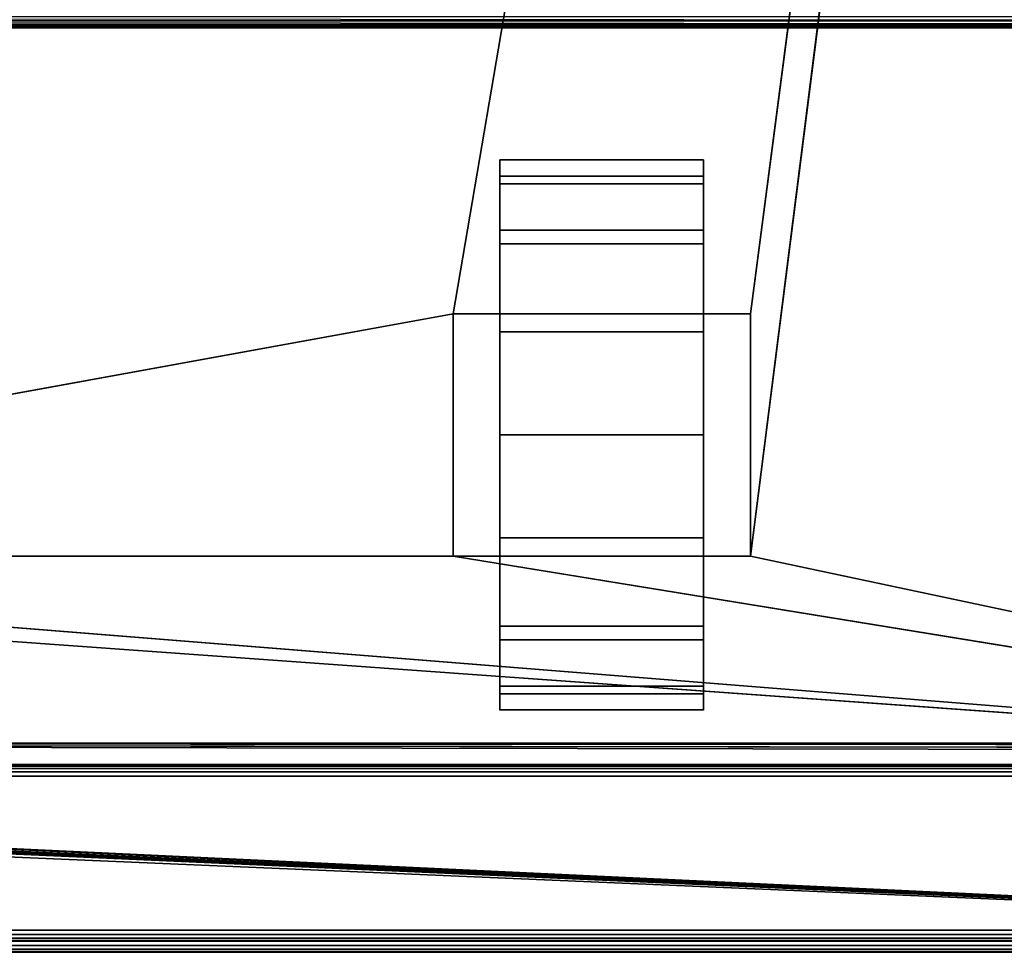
# Model space of a CAD drawing. Header units: millimetres. Extents: x -10 to 414, y -927 to 10.
# Tile 15 of 27: x 221 to 311, y -900 to -815. Entities that reach past the tile are written whole.
import ezdxf

# ---------------------------------------------------------------- set-up
doc = ezdxf.new("R2010")
doc.units = ezdxf.units.MM
doc.header["$MEASUREMENT"] = 0
for name, color, linetype, lineweight in [('0 Misc', 7, 'Continuous', 35), ('10 Raster Images', 7, 'Continuous', 35), ('5 Hatches', 7, 'Continuous', 35)]:
    doc.layers.add(name, color=color, linetype=linetype, lineweight=lineweight)

msp = doc.modelspace()

# ---------------------------------------------------------------- linework, layer by layer
at = {"layer": '0 Misc', "color": 160, "linetype": 'Continuous', "lineweight": 25}
for p, q in [((260.5, -842, 70), (377, -159, 70)), ((287.5, -842, 70), (377, -159, 70)), ((287.5, -864, 70), (377, -159, 70)), ((383, -816, 13), (17, -816, 13)), ((17, -816, 33.5), (383, -816, 33.5)), ((264.75, -832.775, 10.305), (264.75, -829.224, 32.725)), ((264.75, -829.224, 17.275), (264.75, -829.224, 32.725)), ((283.25, -832.775, 39.695), (283.25, -829.224, 17.275)), ((283.25, -829.224, 32.725), (283.25, -829.224, 17.275)), ((264.75, -838.305, 4.775), (264.75, -832.775, 39.695)), ((264.75, -832.775, 10.305), (264.75, -832.775, 39.695)), ((283.25, -838.305, 45.225), (283.25, -832.775, 10.305)), ((283.25, -832.775, 39.695), (283.25, -832.775, 10.305)), ((264.75, -842, 25), (264.75, -838.305, 45.225)), ((264.75, -838.305, 4.775), (264.75, -842, 25)), ((264.75, -838.305, 4.775), (264.75, -838.305, 45.225)), ((283.25, -842, 25), (283.25, -838.305, 4.775)), ((283.25, -842, 47.45), (283.25, -838.305, 4.775)), ((283.25, -838.305, 45.225), (283.25, -838.305, 4.775)), ((139.5, -864, 70), (260.5, -842, 70)), ((260.5, -842, 70), (260.5, -864, 70)), ((287.5, -842, 70), (260.5, -842, 70)), ((260.5, -842, 25), (260.5, -842, 70)), ((260.5, -842, 25), (264.75, -842, 25)), ((260.5, -864, 25), (260.5, -842, 25)), ((264.75, -842, 25), (260.5, -842, 70)), ((264.75, -842, 47.45), (260.5, -842, 70)), ((283.25, -842, 47.45), (260.5, -842, 70)), ((283.25, -842, 47.45), (264.75, -842, 47.45)), ((264.75, -842, 47.45), (264.75, -842, 25)), ((264.75, -842, 25), (264.75, -864, 25)), ((264.75, -860.725, 1.224), (264.75, -842, 25)), ((264.75, -853), (264.75, -842, 25)), ((264.75, -845.275, 1.224), (264.75, -842, 25)), ((283.25, -842, 25), (283.25, -842, 47.45)), ((283.25, -864, 25), (283.25, -842, 25)), ((283.25, -842, 25), (287.5, -842, 25)), ((283.25, -842, 25), (283.25, -860.725, 1.224)), ((283.25, -842, 25), (283.25, -853)), ((283.25, -842, 25), (283.25, -845.275, 1.224)), ((287.5, -842, 25), (283.25, -842, 47.45)), ((287.5, -842, 70), (283.25, -842, 47.45)), ((287.5, -864, 70), (287.5, -842, 70)), ((287.5, -842, 70), (287.5, -842, 25)), ((287.5, -842, 25), (287.5, -864, 25)), ((264.75, -860.725, 1.224), (264.75, -864, 25)), ((283.25, -867.695, 45.225), (283.25, -860.725, 1.224)), ((283.25, -864, 25), (283.25, -860.725, 1.224)), ((377, -883, 70), (112.5, -864, 70)), ((377, -883, 70), (139.5, -864, 70)), ((260.5, -864, 70), (139.5, -864, 70)), ((260.5, -864, 70), (287.5, -864, 70)), ((260.5, -864, 70), (260.5, -864, 25)), ((260.5, -864, 25), (264.75, -864, 25)), ((377, -883, 70), (260.5, -864, 70)), ((260.5, -864, 25), (264.75, -864, 47.45)), ((260.5, -864, 70), (264.75, -864, 47.45)), ((264.75, -864, 47.45), (283.25, -864, 47.45)), ((264.75, -864, 25), (264.75, -864, 47.45)), ((264.75, -867.695, 4.775), (264.75, -864, 47.45)), ((264.75, -867.695, 4.775), (264.75, -864, 25)), ((264.75, -864, 47.45), (287.5, -864, 70)), ((283.25, -864, 47.45), (283.25, -864, 25)), ((283.25, -864, 25), (287.5, -864, 25)), ((283.25, -867.695, 45.225), (283.25, -864, 25)), ((283.25, -864, 25), (287.5, -864, 70)), ((283.25, -864, 47.45), (287.5, -864, 70)), ((287.5, -864, 25), (287.5, -864, 70)), ((377, -883, 70), (287.5, -864, 70)), ((264.75, -873.225, 10.305), (264.75, -867.695, 45.225)), ((264.75, -867.695, 4.775), (264.75, -867.695, 45.225)), ((283.25, -873.225, 39.695), (283.25, -867.695, 4.775)), ((283.25, -867.695, 45.225), (283.25, -867.695, 4.775)), ((264.75, -876.776, 17.275), (264.75, -873.225, 39.695)), ((264.75, -873.225, 10.305), (264.75, -873.225, 39.695)), ((283.25, -876.776, 32.725), (283.25, -873.225, 10.305)), ((283.25, -873.225, 39.695), (283.25, -873.225, 10.305)), ((264.75, -876.776, 17.275), (264.75, -876.776, 32.725)), ((283.25, -876.776, 32.725), (283.25, -876.776, 17.275)), ((399, -899, 698), (16.707, -881.707, 698)), ((399, -899, 698), (16.891, -881.454, 698)), ((399, -899, 698), (16.988, -881.156, 698)), ((17, -881, 698), (383, -881, 698)), ((399, -899, 698), (17, -881, 698)), ((383.293, -881.707, 698), (17, -881, 698)), ((383.109, -881.454, 698), (17, -881, 698)), ((383.012, -881.156, 698), (17, -881, 698)), ((399, -899, 698), (2, -882, 698)), ((399, -899, 698), (16, -882, 698)), ((399, -899, 698), (16.156, -881.988, 698)), ((399, -899, 698), (16.454, -881.891, 698)), ((4, -883, 13.5), (396, -883, 13.5)), ((396, -883, 694), (4, -883, 694)), ((359.5, -883, 451), (4, -883, 694)), ((360.3, -882.9, 93), (23, -883, 93)), ((377, -883, 93), (23, -883, 93)), ((23, -883, 70), (377, -883, 70)), ((396, -883, 13.5), (23, -883, 70)), ((359.5, -883, 428), (23, -883, 93)), ((359.5, -883, 451), (40.5, -883, 451)), ((40.5, -883, 428), (359.5, -883, 428)), ((396, -884, 12.5), (4, -884, 12.5)), ((4, -884, 695), (396, -884, 695)), ((4, -898, 12.5), (396, -898, 12.5)), ((396, -898, 695), (4, -898, 695)), ((1, -899, 698), (399, -899, 698)), ((399, -899, 720), (1, -899, 720)), ((396, -899, 13.5), (4, -899, 13.5)), ((4, -899, 694), (396, -899, 694)), ((195, -899, 579), (396, -899, 694)), ((200, -899, 259), (396, -899, 694)), ((200, -899, 677.5), (396, -899, 694)), ((201.359, -899, 258.785), (396, -899, 694)), ((202.585, -899, 258.16), (396, -899, 694)), ((202.585, -899, 571.84), (396, -899, 694)), ((203.399, -899, 656.038), (396, -899, 694)), ((203.399, -899, 676.962), (396, -899, 694)), ((203.558, -899, 257.187), (396, -899, 694)), ((203.558, -899, 572.813), (396, -899, 694)), ((203.951, -899, 256.534), (396, -899, 694)), ((203.951, -899, 573.466), (396, -899, 694)), ((204.283, -899, 255.779), (396, -899, 694)), ((204.495, -899, 574.81), (396, -899, 694)), ((204.554, -899, 255), (396, -899, 13.5)), ((204.554, -899, 255), (396, -899, 694)), ((205, -899, 578), (396, -899, 694)), ((205, -899, 579), (396, -899, 694)), ((206.466, -899, 657.601), (396, -899, 694)), ((206.466, -899, 675.399), (396, -899, 694)), ((208.899, -899, 660.034), (396, -899, 694)), ((208.899, -899, 672.966), (396, -899, 694)), ((210.462, -899, 663.101), (396, -899, 694)), ((210.462, -899, 669.899), (396, -899, 694)), ((211, -899, 666.5), (396, -899, 694)), ((1, -900, 719), (399, -900, 719)), ((399, -900, 699), (1, -900, 699))]:
    msp.add_line(p, q, dxfattribs=at).dxf.unprotected_set("ltscale", 0)
at = {"layer": '0 Misc', "color": 160, "linetype": 'Continuous', "lineweight": 25, "extrusion": (1, 0, 0)}
msp.add_arc((-853, 25, 264.75), 25, 116.10388, 63.89612, dxfattribs=at).dxf.unprotected_set("ltscale", 0)
at = {"layer": '0 Misc', "color": 160, "linetype": 'Continuous', "lineweight": 25, "extrusion": (-1, 0, 0)}
msp.add_arc((853, 25, -283.25), 25, 116.10388, 63.89612, dxfattribs=at).dxf.unprotected_set("ltscale", 0)
at = {"layer": '0 Misc', "color": 7, "lineweight": 25}
for points in [[(383, -17, 698), (17, -881, 698), (17, -17, 698)], [(17, -881, 698), (383, -17, 698), (383, -881, 698)], [(23, -883, 93), (360.3, -882.9, 93), (23, -159, 93)], [(23, -159, 93), (360.3, -882.9, 93), (360.3, -159.1, 93)], [(377, -159, 70), (23, -883, 70), (23, -159, 70)], [(23, -883, 70), (377, -159, 70), (112.5, -842, 70)], [(112.5, -842, 70), (377, -159, 70), (139.5, -842, 70)], [(139.5, -842, 70), (377, -159, 70), (139.5, -864, 70)], [(139.5, -864, 70), (377, -159, 70), (260.5, -842, 70)], [(260.5, -842, 70), (377, -159, 70), (287.5, -842, 70)], [(287.5, -842, 70), (377, -159, 70), (287.5, -864, 70)], [(377, -883, 70), (287.5, -864, 70), (377, -159, 70)], [(264.75, -829.224, 17.275), (264.75, -829.224, 32.725), (264.75, -828, 25)], [(283.25, -829.224, 32.725), (283.25, -829.224, 17.275), (283.25, -828, 25)], [(264.75, -832.775, 10.305), (264.75, -832.775, 39.695), (264.75, -829.224, 32.725)], [(264.75, -832.775, 10.305), (264.75, -829.224, 32.725), (264.75, -829.224, 17.275)], [(283.25, -832.775, 39.695), (283.25, -832.775, 10.305), (283.25, -829.224, 17.275)], [(283.25, -832.775, 39.695), (283.25, -829.224, 17.275), (283.25, -829.224, 32.725)], [(264.75, -838.305, 4.775), (264.75, -838.305, 45.225), (264.75, -832.775, 39.695)], [(264.75, -838.305, 4.775), (264.75, -832.775, 39.695), (264.75, -832.775, 10.305)], [(283.25, -838.305, 45.225), (283.25, -838.305, 4.775), (283.25, -832.775, 10.305)], [(283.25, -838.305, 45.225), (283.25, -832.775, 10.305), (283.25, -832.775, 39.695)], [(264.75, -838.305, 45.225), (264.75, -842, 25), (264.75, -842, 47.45)], [(264.75, -845.275, 1.224), (264.75, -842, 25), (264.75, -838.305, 4.775)], [(264.75, -838.305, 4.775), (264.75, -842, 25), (264.75, -838.305, 45.225)], [(283.25, -842, 25), (283.25, -845.275, 1.224), (283.25, -838.305, 4.775)], [(283.25, -842, 25), (283.25, -838.305, 4.775), (283.25, -842, 47.45)], [(283.25, -842, 47.45), (283.25, -838.305, 4.775), (283.25, -838.305, 45.225)], [(260.5, -864, 70), (139.5, -864, 70), (260.5, -842, 70)], [(260.5, -842, 70), (264.75, -842, 25), (260.5, -842, 25)], [(264.75, -842, 25), (260.5, -842, 70), (264.75, -842, 47.45)], [(264.75, -842, 47.45), (260.5, -842, 70), (283.25, -842, 47.45)], [(287.5, -842, 70), (283.25, -842, 47.45), (260.5, -842, 70)], [(264.75, -860.725, 1.224), (264.75, -864, 25), (264.75, -842, 25)], [(264.75, -860.725, 1.224), (264.75, -842, 25), (264.75, -853)], [(264.75, -853), (264.75, -842, 25), (264.75, -845.275, 1.224)], [(283.25, -864, 25), (283.25, -860.725, 1.224), (283.25, -842, 25)], [(283.25, -842, 25), (283.25, -860.725, 1.224), (283.25, -853)], [(283.25, -842, 25), (283.25, -853), (283.25, -845.275, 1.224)], [(283.25, -842, 47.45), (287.5, -842, 25), (283.25, -842, 25)], [(287.5, -842, 25), (283.25, -842, 47.45), (287.5, -842, 70)], [(264.75, -867.695, 4.775), (264.75, -864, 25), (264.75, -860.725, 1.224)], [(283.25, -867.695, 45.225), (283.25, -867.695, 4.775), (283.25, -860.725, 1.224)], [(283.25, -867.695, 45.225), (283.25, -860.725, 1.224), (283.25, -864, 25)], [(23, -883, 70), (112.5, -864, 70), (377, -883, 70)], [(377, -883, 70), (112.5, -864, 70), (139.5, -864, 70)], [(377, -883, 70), (139.5, -864, 70), (260.5, -864, 70)], [(377, -883, 70), (260.5, -864, 70), (287.5, -864, 70)], [(264.75, -864, 47.45), (260.5, -864, 25), (264.75, -864, 25)], [(260.5, -864, 25), (264.75, -864, 47.45), (260.5, -864, 70)], [(260.5, -864, 70), (264.75, -864, 47.45), (287.5, -864, 70)], [(264.75, -867.695, 4.775), (264.75, -867.695, 45.225), (264.75, -864, 47.45)], [(264.75, -867.695, 4.775), (264.75, -864, 47.45), (264.75, -864, 25)], [(283.25, -864, 47.45), (287.5, -864, 70), (264.75, -864, 47.45)], [(283.25, -867.695, 45.225), (283.25, -864, 25), (283.25, -864, 47.45)], [(287.5, -864, 70), (283.25, -864, 25), (287.5, -864, 25)], [(283.25, -864, 25), (287.5, -864, 70), (283.25, -864, 47.45)], [(264.75, -873.225, 10.305), (264.75, -873.225, 39.695), (264.75, -867.695, 45.225)], [(264.75, -873.225, 10.305), (264.75, -867.695, 45.225), (264.75, -867.695, 4.775)], [(283.25, -873.225, 39.695), (283.25, -873.225, 10.305), (283.25, -867.695, 4.775)], [(283.25, -873.225, 39.695), (283.25, -867.695, 4.775), (283.25, -867.695, 45.225)], [(264.75, -876.776, 17.275), (264.75, -876.776, 32.725), (264.75, -873.225, 39.695)], [(264.75, -876.776, 17.275), (264.75, -873.225, 39.695), (264.75, -873.225, 10.305)], [(283.25, -876.776, 32.725), (283.25, -876.776, 17.275), (283.25, -873.225, 10.305)], [(283.25, -876.776, 32.725), (283.25, -873.225, 10.305), (283.25, -873.225, 39.695)], [(264.75, -876.776, 32.725), (264.75, -876.776, 17.275), (264.75, -878, 25)], [(283.25, -876.776, 17.275), (283.25, -876.776, 32.725), (283.25, -878, 25)], [(399, -899, 698), (16.454, -881.891, 698), (16.707, -881.707, 698)], [(399, -899, 698), (16.707, -881.707, 698), (16.891, -881.454, 698)], [(399, -899, 698), (16.891, -881.454, 698), (16.988, -881.156, 698)], [(399, -899, 698), (16.988, -881.156, 698), (17, -881, 698)], [(399, -899, 698), (17, -881, 698), (383.293, -881.707, 698)], [(383.293, -881.707, 698), (17, -881, 698), (383.109, -881.454, 698)], [(383.109, -881.454, 698), (17, -881, 698), (383.012, -881.156, 698)], [(383.012, -881.156, 698), (17, -881, 698), (383, -881, 698)], [(1, -899, 698), (2, -882, 698), (399, -899, 698)], [(399, -899, 698), (2, -882, 698), (16, -882, 698)], [(399, -899, 698), (16, -882, 698), (16.156, -881.988, 698)], [(399, -899, 698), (16.156, -881.988, 698), (16.454, -881.891, 698)], [(4, -883, 13.5), (23, -883, 70), (396, -883, 13.5)], [(40.5, -883, 451), (4, -883, 694), (359.5, -883, 451)], [(396, -883, 694), (359.5, -883, 451), (4, -883, 694)], [(360.3, -882.9, 93), (23, -883, 93), (377, -883, 93)], [(377, -883, 70), (396, -883, 13.5), (23, -883, 70)], [(359.5, -883, 428), (377, -883, 93), (23, -883, 93)], [(359.5, -883, 428), (23, -883, 93), (40.5, -883, 428)]]:
    msp.add_3dface(points, dxfattribs=at)
for points, invisible_edges in [([(359.5, -883, 451), (40.5, -159, 451), (40.5, -883, 451)], 1), ([(359.5, -883, 451), (359.5, -159, 451), (40.5, -159, 451)], 12), ([(40.5, -883, 428), (359.5, -159, 428), (359.5, -883, 428)], 1), ([(40.5, -883, 428), (40.5, -159, 428), (359.5, -159, 428)], 12), ([(16, -815, 12), (383.617, -815.383, 12.076), (16.383, -815.383, 12.076)], 1), ([(16, -815, 12), (384, -815, 12), (383.617, -815.383, 12.076)], 1), ([(383.293, -815.707, 12.293), (16.383, -815.383, 12.076), (383.617, -815.383, 12.076)], 2), ([(383.293, -815.707, 12.293), (16.707, -815.707, 12.293), (16.383, -815.383, 12.076)], 12), ([(383, -815, 34.5), (17, -815.383, 34.424), (383, -815.383, 34.424)], 1), ([(383, -815, 34.5), (17, -815, 34.5), (17, -815.383, 34.424)], 12), ([(17, -815.707, 34.207), (383, -815.383, 34.424), (17, -815.383, 34.424)], 1), ([(17, -815.707, 34.207), (383, -815.707, 34.207), (383, -815.383, 34.424)], 12), ([(383.169, -815.831, 12.444), (16.707, -815.707, 12.293), (383.293, -815.707, 12.293)], 2), ([(383.169, -815.831, 12.444), (16.831, -815.831, 12.444), (16.707, -815.707, 12.293)], 12), ([(383.076, -815.924, 12.617), (16.831, -815.831, 12.444), (383.169, -815.831, 12.444)], 2), ([(383.076, -815.924, 12.617), (16.924, -815.924, 12.617), (16.831, -815.831, 12.444)], 12), ([(383.019, -815.981, 12.805), (16.924, -815.924, 12.617), (383.076, -815.924, 12.617)], 2), ([(383.019, -815.981, 12.805), (16.981, -815.981, 12.805), (16.924, -815.924, 12.617)], 12), ([(383, -816, 13), (16.981, -815.981, 12.805), (383.019, -815.981, 12.805)], 2), ([(383, -816, 13), (17, -816, 13), (16.981, -815.981, 12.805)], 12), ([(17, -815.924, 33.883), (383, -815.707, 34.207), (17, -815.707, 34.207)], 1), ([(17, -815.924, 33.883), (383, -815.924, 33.883), (383, -815.707, 34.207)], 12), ([(17, -816, 33.5), (383, -815.924, 33.883), (17, -815.924, 33.883)], 1), ([(17, -816, 33.5), (383, -816, 33.5), (383, -815.924, 33.883)], 12), ([(17, -816, 33.5), (383, -816, 13), (383, -816, 33.5)], 1), ([(17, -816, 33.5), (17, -816, 13), (383, -816, 13)], 12), ([(283.25, -829.497, 33.52), (264.75, -828.016, 24.102), (264.75, -829.497, 33.52)], 1), ([(283.25, -829.497, 33.52), (283.25, -828.016, 24.102), (264.75, -828.016, 24.102)], 12), ([(283.25, -828.016, 24.102), (264.75, -830.169, 14.814), (264.75, -828.016, 24.102)], 1), ([(283.25, -828.016, 24.102), (283.25, -830.169, 14.814), (264.75, -830.169, 14.814)], 12), ([(283.25, -834.395, 41.699), (264.75, -829.497, 33.52), (264.75, -834.395, 41.699)], 1), ([(283.25, -834.395, 41.699), (283.25, -829.497, 33.52), (264.75, -829.497, 33.52)], 12), ([(283.25, -830.169, 14.814), (264.75, -835.643, 7.008), (264.75, -830.169, 14.814)], 1), ([(283.25, -830.169, 14.814), (283.25, -835.643, 7.008), (264.75, -835.643, 7.008)], 12), ([(283.25, -842, 47.45), (264.75, -834.395, 41.699), (264.75, -842, 47.45)], 1), ([(283.25, -842, 47.45), (283.25, -834.395, 41.699), (264.75, -834.395, 41.699)], 12), ([(283.25, -835.643, 7.008), (264.75, -843.641, 1.818), (264.75, -835.643, 7.008)], 1), ([(283.25, -835.643, 7.008), (283.25, -843.641, 1.818), (264.75, -843.641, 1.818)], 12), ([(260.5, -842, 70), (260.5, -864, 25), (260.5, -864, 70)], 1), ([(260.5, -842, 70), (260.5, -842, 25), (260.5, -864, 25)], 12), ([(264.75, -864, 25), (260.5, -842, 25), (264.75, -842, 25)], 1), ([(264.75, -864, 25), (260.5, -864, 25), (260.5, -842, 25)], 12), ([(283.25, -842, 25), (287.5, -864, 25), (283.25, -864, 25)], 1), ([(283.25, -842, 25), (287.5, -842, 25), (287.5, -864, 25)], 12), ([(287.5, -864, 70), (287.5, -842, 25), (287.5, -842, 70)], 1), ([(287.5, -864, 70), (287.5, -864, 25), (287.5, -842, 25)], 12), ([(264.75, -843.641, 1.818), (283.25, -853), (264.75, -853)], 1), ([(264.75, -843.641, 1.818), (283.25, -843.641, 1.818), (283.25, -853)], 12), ([(264.75, -853), (283.25, -862.359, 1.818), (264.75, -862.359, 1.818)], 1), ([(264.75, -853), (283.25, -853), (283.25, -862.359, 1.818)], 12), ([(283.25, -862.359, 1.818), (264.75, -870.357, 7.008), (264.75, -862.359, 1.818)], 1), ([(283.25, -862.359, 1.818), (283.25, -870.357, 7.008), (264.75, -870.357, 7.008)], 12), ([(283.25, -871.605, 41.699), (264.75, -864, 47.45), (264.75, -871.605, 41.699)], 1), ([(283.25, -871.605, 41.699), (283.25, -864, 47.45), (264.75, -864, 47.45)], 12), ([(283.25, -870.357, 7.008), (264.75, -875.831, 14.814), (264.75, -870.357, 7.008)], 1), ([(283.25, -870.357, 7.008), (283.25, -875.831, 14.814), (264.75, -875.831, 14.814)], 12), ([(283.25, -876.503, 33.52), (264.75, -871.605, 41.699), (264.75, -876.503, 33.52)], 1), ([(283.25, -876.503, 33.52), (283.25, -871.605, 41.699), (264.75, -871.605, 41.699)], 12), ([(283.25, -875.831, 14.814), (264.75, -877.984, 24.102), (264.75, -875.831, 14.814)], 1), ([(283.25, -875.831, 14.814), (283.25, -877.984, 24.102), (264.75, -877.984, 24.102)], 12), ([(264.75, -877.984, 24.102), (283.25, -876.503, 33.52), (264.75, -876.503, 33.52)], 1), ([(264.75, -877.984, 24.102), (283.25, -877.984, 24.102), (283.25, -876.503, 33.52)], 12), ([(396, -883, 694), (4, -883.076, 694.383), (396, -883.076, 694.383)], 1), ([(396, -883, 694), (4, -883, 694), (4, -883.076, 694.383)], 12), ([(4, -883, 13.5), (396, -883.076, 13.117), (4, -883.076, 13.117)], 1), ([(4, -883, 13.5), (396, -883, 13.5), (396, -883.076, 13.117)], 12), ([(4, -883.293, 694.707), (396, -883.076, 694.383), (4, -883.076, 694.383)], 1), ([(4, -883.293, 694.707), (396, -883.293, 694.707), (396, -883.076, 694.383)], 12), ([(396, -883.293, 12.793), (4, -883.076, 13.117), (396, -883.076, 13.117)], 1), ([(396, -883.293, 12.793), (4, -883.293, 12.793), (4, -883.076, 13.117)], 12), ([(4, -883.617, 694.924), (396, -883.293, 694.707), (4, -883.293, 694.707)], 1), ([(4, -883.617, 694.924), (396, -883.617, 694.924), (396, -883.293, 694.707)], 12), ([(396, -883.617, 12.576), (4, -883.293, 12.793), (396, -883.293, 12.793)], 1), ([(396, -883.617, 12.576), (4, -883.617, 12.576), (4, -883.293, 12.793)], 12), ([(4, -884, 695), (396, -883.617, 694.924), (4, -883.617, 694.924)], 1), ([(4, -884, 695), (396, -884, 695), (396, -883.617, 694.924)], 12), ([(396, -884, 12.5), (4, -883.617, 12.576), (396, -883.617, 12.576)], 1), ([(396, -884, 12.5), (4, -884, 12.5), (4, -883.617, 12.576)], 12), ([(1, -899, 698), (399, -899.383, 698.076), (1, -899.383, 698.076)], 1), ([(1, -899, 698), (399, -899, 698), (399, -899.383, 698.076)], 12), ([(399, -899, 720), (1, -899.383, 719.924), (399, -899.383, 719.924)], 1), ([(399, -899, 720), (1, -899, 720), (1, -899.383, 719.924)], 12), ([(399, -899.707, 698.293), (1, -899.383, 698.076), (399, -899.383, 698.076)], 1), ([(399, -899.707, 698.293), (1, -899.707, 698.293), (1, -899.383, 698.076)], 12), ([(399, -899.383, 719.924), (1, -899.707, 719.707), (399, -899.707, 719.707)], 1), ([(399, -899.383, 719.924), (1, -899.383, 719.924), (1, -899.707, 719.707)], 12), ([(399, -899.924, 698.617), (1, -899.707, 698.293), (399, -899.707, 698.293)], 1), ([(399, -899.924, 698.617), (1, -899.924, 698.617), (1, -899.707, 698.293)], 12), ([(399, -899.707, 719.707), (1, -899.924, 719.383), (399, -899.924, 719.383)], 1), ([(399, -899.707, 719.707), (1, -899.707, 719.707), (1, -899.924, 719.383)], 12), ([(399, -900, 699), (1, -899.924, 698.617), (399, -899.924, 698.617)], 1), ([(399, -900, 699), (1, -900, 699), (1, -899.924, 698.617)], 12), ([(1, -900, 719), (399, -899.924, 719.383), (1, -899.924, 719.383)], 1), ([(1, -900, 719), (399, -900, 719), (399, -899.924, 719.383)], 12), ([(1, -900, 719), (399, -900, 699), (399, -900, 719)], 1), ([(1, -900, 719), (1, -900, 699), (399, -900, 699)], 12)]:
    msp.add_3dface(points, dxfattribs=dict(at, invisible_edges=invisible_edges))
at = {"layer": '0 Misc', "color": 5, "lineweight": 25}
for points, invisible_edges in [([(4, -898, 12.5), (396, -884, 12.5), (396, -898, 12.5)], 1), ([(4, -898, 12.5), (4, -884, 12.5), (396, -884, 12.5)], 12), ([(396, -898, 695), (4, -884, 695), (4, -898, 695)], 1), ([(396, -898, 695), (396, -884, 695), (4, -884, 695)], 12), ([(396, -898, 695), (4, -898.383, 694.924), (396, -898.383, 694.924)], 1), ([(396, -898, 695), (4, -898, 695), (4, -898.383, 694.924)], 12), ([(4, -898, 12.5), (396, -898.383, 12.576), (4, -898.383, 12.576)], 1), ([(4, -898, 12.5), (396, -898, 12.5), (396, -898.383, 12.576)], 12), ([(4, -898.707, 694.707), (396, -898.383, 694.924), (4, -898.383, 694.924)], 1), ([(4, -898.707, 694.707), (396, -898.707, 694.707), (396, -898.383, 694.924)], 12), ([(396, -898.707, 12.793), (4, -898.383, 12.576), (396, -898.383, 12.576)], 1), ([(396, -898.707, 12.793), (4, -898.707, 12.793), (4, -898.383, 12.576)], 12), ([(4, -898.924, 694.383), (396, -898.707, 694.707), (4, -898.707, 694.707)], 1), ([(4, -898.924, 694.383), (396, -898.924, 694.383), (396, -898.707, 694.707)], 12), ([(396, -898.924, 13.117), (4, -898.707, 12.793), (396, -898.707, 12.793)], 1), ([(396, -898.924, 13.117), (4, -898.924, 13.117), (4, -898.707, 12.793)], 12), ([(4, -899, 694), (396, -898.924, 694.383), (4, -898.924, 694.383)], 1), ([(4, -899, 694), (396, -899, 694), (396, -898.924, 694.383)], 12), ([(396, -899, 13.5), (4, -898.924, 13.117), (396, -898.924, 13.117)], 1), ([(396, -899, 13.5), (4, -899, 13.5), (4, -898.924, 13.117)], 12)]:
    msp.add_3dface(points, dxfattribs=dict(at, invisible_edges=invisible_edges))
for points in [[(396, -899, 13.5), (204.554, -899, 255), (4, -899, 13.5)], [(4, -899, 694), (200, -899, 677.5), (396, -899, 694)], [(205, -899, 579), (396, -899, 694), (195, -899, 579)], [(195, -899, 579), (396, -899, 694), (203.399, -899, 656.038)], [(201.359, -899, 258.785), (396, -899, 694), (200, -899, 259)], [(200, -899, 259), (396, -899, 694), (202.585, -899, 571.84)], [(203.399, -899, 676.962), (396, -899, 694), (200, -899, 677.5)], [(202.585, -899, 258.16), (396, -899, 694), (201.359, -899, 258.785)], [(203.558, -899, 257.187), (396, -899, 694), (202.585, -899, 258.16)], [(202.585, -899, 571.84), (396, -899, 694), (203.558, -899, 572.813)], [(203.399, -899, 656.038), (396, -899, 694), (206.466, -899, 657.601)], [(206.466, -899, 675.399), (396, -899, 694), (203.399, -899, 676.962)], [(203.951, -899, 256.534), (396, -899, 694), (203.558, -899, 257.187)], [(203.558, -899, 572.813), (396, -899, 694), (203.951, -899, 573.466)], [(204.283, -899, 255.779), (396, -899, 694), (203.951, -899, 256.534)], [(203.951, -899, 573.466), (396, -899, 694), (204.495, -899, 574.81)], [(204.554, -899, 255), (396, -899, 694), (204.283, -899, 255.779)], [(204.495, -899, 574.81), (396, -899, 694), (205, -899, 578)], [(204.554, -899, 255), (396, -899, 13.5), (396, -899, 694)], [(205, -899, 578), (396, -899, 694), (205, -899, 579)], [(206.466, -899, 657.601), (396, -899, 694), (208.899, -899, 660.034)], [(208.899, -899, 672.966), (396, -899, 694), (206.466, -899, 675.399)], [(208.899, -899, 660.034), (396, -899, 694), (210.462, -899, 663.101)], [(210.462, -899, 669.899), (396, -899, 694), (208.899, -899, 672.966)], [(210.462, -899, 663.101), (396, -899, 694), (211, -899, 666.5)], [(211, -899, 666.5), (396, -899, 694), (210.462, -899, 669.899)]]:
    msp.add_3dface(points, dxfattribs=at)
at = {"layer": '10 Raster Images', "color": 160, "linetype": 'Continuous', "lineweight": 25}
for p, q in [((264.75, -829.224, 17.275), (264.75, -828, 25)), ((264.75, -828, 25), (264.75, -829.224, 32.725)), ((283.25, -829.224, 32.725), (283.25, -828, 25)), ((283.25, -828, 25), (283.25, -829.224, 17.275)), ((264.75, -829.224, 32.725), (264.75, -832.775, 39.695)), ((264.75, -832.775, 10.305), (264.75, -829.224, 17.275)), ((283.25, -829.224, 17.275), (283.25, -832.775, 10.305)), ((283.25, -832.775, 39.695), (283.25, -829.224, 32.725)), ((264.75, -832.775, 39.695), (264.75, -838.305, 45.225)), ((264.75, -838.305, 4.775), (264.75, -832.775, 10.305)), ((283.25, -832.775, 10.305), (283.25, -838.305, 4.775)), ((283.25, -838.305, 45.225), (283.25, -832.775, 39.695)), ((264.75, -838.305, 45.225), (264.75, -842, 47.45)), ((264.75, -845.275, 1.224), (264.75, -838.305, 4.775)), ((283.25, -838.305, 4.775), (283.25, -845.275, 1.224)), ((283.25, -842, 47.45), (283.25, -838.305, 45.225)), ((260.5, -842, 70), (287.5, -842, 70)), ((260.5, -864, 70), (260.5, -842, 70)), ((260.5, -842, 70), (260.5, -842, 25)), ((260.5, -842, 25), (264.75, -842, 25)), ((287.5, -842, 70), (260.5, -842, 70)), ((264.75, -842, 47.45), (264.75, -842, 25)), ((264.75, -842, 25), (264.75, -864, 25)), ((264.75, -842, 25), (264.75, -842, 47.45)), ((264.75, -842, 47.45), (283.25, -842, 47.45)), ((283.25, -864, 25), (283.25, -842, 25)), ((283.25, -842, 25), (283.25, -842, 47.45)), ((283.25, -842, 47.45), (283.25, -842, 25)), ((283.25, -842, 25), (287.5, -842, 25)), ((287.5, -842, 70), (287.5, -864, 70)), ((287.5, -842, 25), (287.5, -842, 70)), ((264.75, -853), (264.75, -845.275, 1.224)), ((283.25, -845.275, 1.224), (283.25, -853)), ((264.75, -860.725, 1.224), (264.75, -853)), ((283.25, -853), (283.25, -860.725, 1.224)), ((264.75, -867.695, 4.775), (264.75, -860.725, 1.224)), ((283.25, -860.725, 1.224), (283.25, -867.695, 4.775)), ((287.5, -864, 70), (260.5, -864, 70)), ((264.75, -864, 25), (260.5, -864, 25)), ((260.5, -864, 25), (260.5, -864, 70)), ((260.5, -864, 70), (287.5, -864, 70)), ((264.75, -864, 47.45), (264.75, -867.695, 45.225)), ((264.75, -864, 25), (264.75, -864, 47.45)), ((283.25, -864, 47.45), (264.75, -864, 47.45)), ((264.75, -864, 47.45), (264.75, -864, 25)), ((283.25, -867.695, 45.225), (283.25, -864, 47.45)), ((283.25, -864, 47.45), (283.25, -864, 25)), ((287.5, -864, 25), (283.25, -864, 25)), ((283.25, -864, 25), (283.25, -864, 47.45)), ((287.5, -864, 70), (287.5, -864, 25)), ((264.75, -867.695, 45.225), (264.75, -873.225, 39.695)), ((264.75, -873.225, 10.305), (264.75, -867.695, 4.775)), ((283.25, -867.695, 4.775), (283.25, -873.225, 10.305)), ((283.25, -873.225, 39.695), (283.25, -867.695, 45.225)), ((264.75, -873.225, 39.695), (264.75, -876.776, 32.725)), ((264.75, -876.776, 17.275), (264.75, -873.225, 10.305)), ((283.25, -873.225, 10.305), (283.25, -876.776, 17.275)), ((283.25, -876.776, 32.725), (283.25, -873.225, 39.695)), ((264.75, -876.776, 32.725), (264.75, -878, 25)), ((264.75, -878, 25), (264.75, -876.776, 17.275)), ((283.25, -876.776, 17.275), (283.25, -878, 25)), ((283.25, -878, 25), (283.25, -876.776, 32.725)), ((4, -883, 13.5), (396, -883, 13.5)), ((396, -883, 694), (4, -883, 694)), ((377, -883, 93), (23, -883, 93)), ((23, -883, 70), (377, -883, 70)), ((377, -883, 70), (23, -883, 70)), ((23, -883, 93), (377, -883, 93)), ((40.5, -883, 451), (359.5, -883, 451)), ((359.5, -883, 428), (40.5, -883, 428)), ((1, -899, 698), (399, -899, 698)), ((396, -899, 13.5), (4, -899, 13.5)), ((4, -899, 694), (396, -899, 694))]:
    msp.add_line(p, q, dxfattribs=at).dxf.unprotected_set("ltscale", 0)
at = {"layer": '5 Hatches', "color": 7, "lineweight": 25}
for points, invisible_edges in [([(399, -899, 720), (1, -1, 720), (1, -899, 720)], 1), ([(399, -899, 720), (399, -1, 720), (1, -1, 720)], 12)]:
    msp.add_3dface(points, dxfattribs=dict(at, invisible_edges=invisible_edges))

doc.saveas('drawing.dxf')
